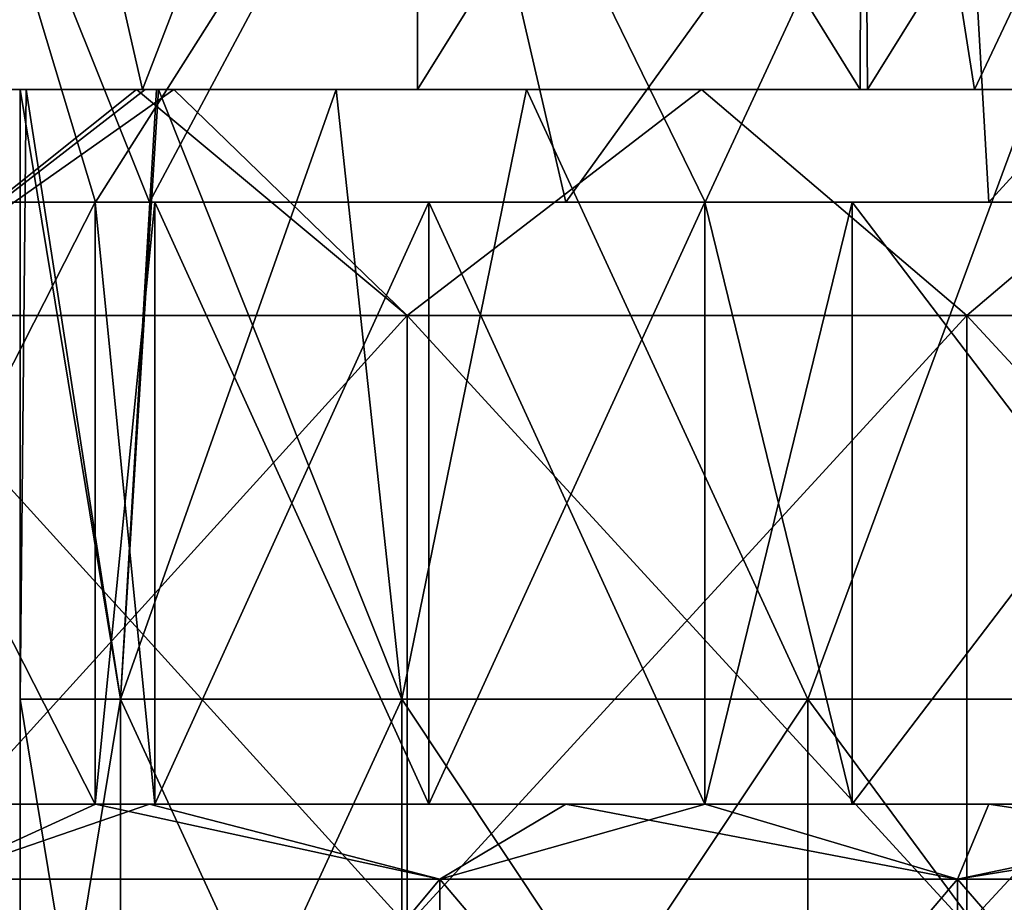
# Model space of a CAD drawing. Header units: inches. Extents: x -3.56 to 3.56, y -0.38 to 0.62.
# Tile 100 of 256: x -1.49 to -1.36, y 0.39 to 0.51. Entities that reach past the tile are written whole.
import ezdxf

# ---------------------------------------------------------------- set-up
doc = ezdxf.new("R2010")
doc.units = ezdxf.units.IN
doc.header["$LTSCALE"] = 65.185185
doc.header["$MEASUREMENT"] = 0
for name, color, linetype in [('1', 7, 'CONTINUOUS'), ('12', 7, 'CONTINUOUS'), ('13', 7, 'CONTINUOUS'), ('14', 7, 'CONTINUOUS'), ('15', 7, 'CONTINUOUS'), ('2', 7, 'CONTINUOUS'), ('26', 7, 'CONTINUOUS'), ('27', 7, 'CONTINUOUS'), ('3', 7, 'CONTINUOUS'), ('4', 7, 'CONTINUOUS'), ('6', 7, 'CONTINUOUS'), ('7', 7, 'CONTINUOUS')]:
    doc.layers.add(name, color=color, linetype=linetype)

msp = doc.modelspace()

# ---------------------------------------------------------------- linework, layer by layer
at = {"layer": '1', "color": 13, "linetype": 'Continuous', "true_color": 0xd67263}
for points in [[(-1.48894, 0.5, 2.92348), (-1.54654, 0.5, 2.84257), (-1.56481, 0.5, 2.92265), (-1.48894, 0.5, 2.92348)], [(-1.48894, 0.5, 2.92348), (-1.56481, 0.5, 2.92265), (-1.52372, 0.5, 3.00273), (-1.48894, 0.5, 2.92348)], [(-1.48408, 0.5, 2.76249), (-1.4962, 0.5, 2.68241), (-1.56056, 0.5, 2.76249), (-1.48408, 0.5, 2.76249)], [(-1.48408, 0.5, 2.76249), (-1.56056, 0.5, 2.76249), (-1.54654, 0.5, 2.84257), (-1.48408, 0.5, 2.76249)], [(-1.48277, 0.5, -2.76303), (-1.52099, 0.5, -2.84311), (-1.55932, 0.5, -2.76303), (-1.48277, 0.5, -2.76303)], [(-1.48277, 0.5, -2.76303), (-1.55932, 0.5, -2.76303), (-1.49506, 0.5, -2.68295), (-1.48277, 0.5, -2.76303)], [(-1.47902, 0.5, 3.16289), (-1.54756, 0.5, 3.08281), (-1.55897, 0.5, 3.16289), (-1.47902, 0.5, 3.16289)], [(-1.47902, 0.5, 3.16289), (-1.55897, 0.5, 3.16289), (-1.53815, 0.5, 3.21331), (-1.47902, 0.5, 3.16289)], [(-1.55798, 0.5, -3.16343), (-1.4984, 0.5, -3.08335), (-1.47808, 0.5, -3.16343), (-1.55798, 0.5, -3.16343)], [(-1.55798, 0.5, -3.16343), (-1.47808, 0.5, -3.16343), (-1.53815, 0.5, -3.21331), (-1.55798, 0.5, -3.16343)], [(-1.54756, 0.5, 3.08281), (-1.46848, 0.5, 3.08281), (-1.52372, 0.5, 3.00273), (-1.54756, 0.5, 3.08281)], [(-1.46848, 0.5, 3.08281), (-1.54756, 0.5, 3.08281), (-1.47902, 0.5, 3.16289), (-1.46848, 0.5, 3.08281)], [(-1.47157, 0.5, 2.84248), (-1.48408, 0.5, 2.76249), (-1.54654, 0.5, 2.84257), (-1.47157, 0.5, 2.84248)], [(-1.47157, 0.5, 2.84248), (-1.54654, 0.5, 2.84257), (-1.48972, 0.5, 2.90949), (-1.47157, 0.5, 2.84248)], [(-1.48972, 0.5, 2.90949), (-1.54654, 0.5, 2.84257), (-1.48894, 0.5, 2.92348), (-1.48972, 0.5, 2.90949)], [(-1.53815, 0.5, -3.21331), (-1.47808, 0.5, -3.16343), (-1.4733, 0.5, -3.24355), (-1.53815, 0.5, -3.21331)], [(-1.47447, 0.5, 3.24302), (-1.47902, 0.5, 3.16289), (-1.53815, 0.5, 3.21331), (-1.47447, 0.5, 3.24302)], [(-1.49512, 0.5, -2.92319), (-1.45685, 0.5, -3.00327), (-1.53334, 0.5, -3.00327), (-1.49512, 0.5, -2.92319)], [(-1.53334, 0.5, -3.00327), (-1.45685, 0.5, -3.00327), (-1.4984, 0.5, -3.08335), (-1.53334, 0.5, -3.00327)], [(-1.45509, 0.5, 2.52225), (-1.51689, 0.5, 2.44226), (-1.53083, 0.5, 2.52225), (-1.45509, 0.5, 2.52225)], [(-1.45509, 0.5, 2.52225), (-1.53083, 0.5, 2.52225), (-1.52458, 0.5, 2.60233), (-1.45509, 0.5, 2.52225)], [(-1.45415, 0.5, -2.52279), (-1.5236, 0.5, -2.60287), (-1.52992, 0.5, -2.52279), (-1.45415, 0.5, -2.52279)], [(-1.45415, 0.5, -2.52279), (-1.52992, 0.5, -2.52279), (-1.47367, 0.5, -2.46857), (-1.45415, 0.5, -2.52279)], [(-1.47367, 0.5, -2.46857), (-1.52992, 0.5, -2.52279), (-1.5094, 0.5, -2.44689), (-1.47367, 0.5, -2.46857)], [(-1.44889, 0.5, 2.60233), (-1.45509, 0.5, 2.52225), (-1.52458, 0.5, 2.60233), (-1.44889, 0.5, 2.60233)], [(-1.44889, 0.5, 2.60233), (-1.52458, 0.5, 2.60233), (-1.4962, 0.5, 2.68241), (-1.44889, 0.5, 2.60233)], [(-1.48894, 0.5, 2.92348), (-1.52372, 0.5, 3.00273), (-1.47185, 0.5, 2.97602), (-1.48894, 0.5, 2.92348)], [(-1.52372, 0.5, 3.00273), (-1.46848, 0.5, 3.08281), (-1.44825, 0.5, 3.00594), (-1.52372, 0.5, 3.00273)], [(-1.52372, 0.5, 3.00273), (-1.44825, 0.5, 3.00594), (-1.47185, 0.5, 2.97602), (-1.52372, 0.5, 3.00273)], [(-1.44788, 0.5, -2.60287), (-1.49506, 0.5, -2.68295), (-1.5236, 0.5, -2.60287), (-1.44788, 0.5, -2.60287)], [(-1.44788, 0.5, -2.60287), (-1.5236, 0.5, -2.60287), (-1.45415, 0.5, -2.52279), (-1.44788, 0.5, -2.60287)], [(-1.52099, 0.5, -2.84311), (-1.44281, 0.5, -2.84311), (-1.49512, 0.5, -2.92319), (-1.52099, 0.5, -2.84311)], [(-1.44281, 0.5, -2.84311), (-1.52099, 0.5, -2.84311), (-1.48277, 0.5, -2.76303), (-1.44281, 0.5, -2.84311)], [(-1.5094, 0.5, 2.44689), (-1.51689, 0.5, 2.44226), (-1.45509, 0.5, 2.52225), (-1.5094, 0.5, 2.44689)], [(-1.47367, 0.5, 2.46857), (-1.5094, 0.5, 2.44689), (-1.45509, 0.5, 2.52225), (-1.47367, 0.5, 2.46857)], [(-1.4984, 0.5, -3.08335), (-1.45685, 0.5, -3.00327), (-1.42704, 0.5, -3.08335), (-1.4984, 0.5, -3.08335)], [(-1.4984, 0.5, -3.08335), (-1.42704, 0.5, -3.08335), (-1.47808, 0.5, -3.16343), (-1.4984, 0.5, -3.08335)], [(-1.41911, 0.5, 2.68241), (-1.44889, 0.5, 2.60233), (-1.4962, 0.5, 2.68241), (-1.41911, 0.5, 2.68241)], [(-1.41911, 0.5, 2.68241), (-1.4962, 0.5, 2.68241), (-1.48408, 0.5, 2.76249), (-1.41911, 0.5, 2.68241)], [(-1.49512, 0.5, -2.92319), (-1.44281, 0.5, -2.84311), (-1.41788, 0.5, -2.92319), (-1.49512, 0.5, -2.92319)], [(-1.49512, 0.5, -2.92319), (-1.41788, 0.5, -2.92319), (-1.45685, 0.5, -3.00327), (-1.49512, 0.5, -2.92319)], [(-1.41793, 0.5, -2.68295), (-1.48277, 0.5, -2.76303), (-1.49506, 0.5, -2.68295), (-1.41793, 0.5, -2.68295)], [(-1.41793, 0.5, -2.68295), (-1.49506, 0.5, -2.68295), (-1.44788, 0.5, -2.60287), (-1.41793, 0.5, -2.68295)], [(-1.40759, 0.5, 2.76249), (-1.41911, 0.5, 2.68241), (-1.48408, 0.5, 2.76249), (-1.40759, 0.5, 2.76249)], [(-1.40759, 0.5, 2.76249), (-1.48408, 0.5, 2.76249), (-1.42325, 0.5, 2.79435), (-1.40759, 0.5, 2.76249)], [(-1.42325, 0.5, 2.79435), (-1.48408, 0.5, 2.76249), (-1.47157, 0.5, 2.84248), (-1.42325, 0.5, 2.79435)], [(-1.40622, 0.5, -2.76303), (-1.44281, 0.5, -2.84311), (-1.48277, 0.5, -2.76303), (-1.40622, 0.5, -2.76303)], [(-1.40622, 0.5, -2.76303), (-1.48277, 0.5, -2.76303), (-1.41793, 0.5, -2.68295), (-1.40622, 0.5, -2.76303)], [(-1.39908, 0.5, 3.16289), (-1.46848, 0.5, 3.08281), (-1.47902, 0.5, 3.16289), (-1.39908, 0.5, 3.16289)], [(-1.39908, 0.5, 3.16289), (-1.47902, 0.5, 3.16289), (-1.47447, 0.5, 3.24302), (-1.39908, 0.5, 3.16289)], [(-1.47808, 0.5, -3.16343), (-1.42704, 0.5, -3.08335), (-1.39819, 0.5, -3.16343), (-1.47808, 0.5, -3.16343)], [(-1.47808, 0.5, -3.16343), (-1.39819, 0.5, -3.16343), (-1.4733, 0.5, -3.24355), (-1.47808, 0.5, -3.16343)], [(-1.39475, 0.5, 3.24297), (-1.39908, 0.5, 3.16289), (-1.47447, 0.5, 3.24302), (-1.39475, 0.5, 3.24297)], [(-1.39475, 0.5, 3.24297), (-1.47447, 0.5, 3.24302), (-1.40029, 0.5, 3.27574), (-1.39475, 0.5, 3.24297)], [(-1.47447, 0.5, 3.24302), (-1.46954, 0.5, 3.24525), (-1.40029, 0.5, 3.27574), (-1.47447, 0.5, 3.24302)], [(-1.43758, 0.5, -2.48975), (-1.45415, 0.5, -2.52279), (-1.47367, 0.5, -2.46857), (-1.43758, 0.5, -2.48975)], [(-1.43758, 0.5, 2.48975), (-1.47367, 0.5, 2.46857), (-1.45509, 0.5, 2.52225), (-1.43758, 0.5, 2.48975)], [(-1.4733, 0.5, -3.24355), (-1.39819, 0.5, -3.16343), (-1.39365, 0.5, -3.24351), (-1.4733, 0.5, -3.24355)], [(-1.4733, 0.5, -3.24355), (-1.39365, 0.5, -3.24351), (-1.46954, 0.5, -3.24525), (-1.4733, 0.5, -3.24355)], [(-1.46954, 0.5, -3.24525), (-1.39365, 0.5, -3.24351), (-1.40029, 0.5, -3.27574), (-1.46954, 0.5, -3.24525)], [(-1.46848, 0.5, 3.08281), (-1.38941, 0.5, 3.08281), (-1.44825, 0.5, 3.00594), (-1.46848, 0.5, 3.08281)], [(-1.38941, 0.5, 3.08281), (-1.46848, 0.5, 3.08281), (-1.39908, 0.5, 3.16289), (-1.38941, 0.5, 3.08281)], [(-1.41788, 0.5, -2.92319), (-1.38036, 0.5, -3.00327), (-1.45685, 0.5, -3.00327), (-1.41788, 0.5, -2.92319)], [(-1.45685, 0.5, -3.00327), (-1.38036, 0.5, -3.00327), (-1.42704, 0.5, -3.08335), (-1.45685, 0.5, -3.00327)], [(-1.37944, 0.5, 2.52242), (-1.43758, 0.5, 2.48975), (-1.45509, 0.5, 2.52225), (-1.37944, 0.5, 2.52242)], [(-1.37944, 0.5, 2.52242), (-1.45509, 0.5, 2.52225), (-1.44889, 0.5, 2.60233), (-1.37944, 0.5, 2.52242)], [(-1.37847, 0.5, -2.52295), (-1.44788, 0.5, -2.60287), (-1.45415, 0.5, -2.52279), (-1.37847, 0.5, -2.52295)], [(-1.37847, 0.5, -2.52295), (-1.45415, 0.5, -2.52279), (-1.43758, 0.5, -2.48975), (-1.37847, 0.5, -2.52295)], [(-1.37321, 0.5, 2.60233), (-1.37944, 0.5, 2.52242), (-1.44889, 0.5, 2.60233), (-1.37321, 0.5, 2.60233)], [(-1.37321, 0.5, 2.60233), (-1.44889, 0.5, 2.60233), (-1.41911, 0.5, 2.68241), (-1.37321, 0.5, 2.60233)], [(-1.44825, 0.5, 3.00594), (-1.38941, 0.5, 3.08281), (-1.42325, 0.5, 3.02462), (-1.44825, 0.5, 3.00594)], [(-1.37217, 0.5, -2.60287), (-1.41793, 0.5, -2.68295), (-1.44788, 0.5, -2.60287), (-1.37217, 0.5, -2.60287)], [(-1.37217, 0.5, -2.60287), (-1.44788, 0.5, -2.60287), (-1.37847, 0.5, -2.52295), (-1.37217, 0.5, -2.60287)], [(-1.44281, 0.5, -2.84311), (-1.36464, 0.5, -2.84311), (-1.41788, 0.5, -2.92319), (-1.44281, 0.5, -2.84311)], [(-1.36464, 0.5, -2.84311), (-1.44281, 0.5, -2.84311), (-1.40622, 0.5, -2.76303), (-1.36464, 0.5, -2.84311)], [(-1.42704, 0.5, -3.08335), (-1.38036, 0.5, -3.00327), (-1.35568, 0.5, -3.08335), (-1.42704, 0.5, -3.08335)], [(-1.42704, 0.5, -3.08335), (-1.35568, 0.5, -3.08335), (-1.39819, 0.5, -3.16343), (-1.42704, 0.5, -3.08335)], [(-1.35672, 0.5, 2.77649), (-1.40759, 0.5, 2.76249), (-1.42325, 0.5, 2.79435), (-1.35672, 0.5, 2.77649)], [(-1.42325, 0.5, 3.02462), (-1.38941, 0.5, 3.08281), (-1.35672, 0.5, 3.04249), (-1.42325, 0.5, 3.02462)], [(-1.34203, 0.5, 2.68241), (-1.37321, 0.5, 2.60233), (-1.41911, 0.5, 2.68241), (-1.34203, 0.5, 2.68241)], [(-1.34203, 0.5, 2.68241), (-1.41911, 0.5, 2.68241), (-1.40759, 0.5, 2.76249), (-1.34203, 0.5, 2.68241)], [(-1.3408, 0.5, -2.68295), (-1.40622, 0.5, -2.76303), (-1.41793, 0.5, -2.68295), (-1.3408, 0.5, -2.68295)], [(-1.3408, 0.5, -2.68295), (-1.41793, 0.5, -2.68295), (-1.37217, 0.5, -2.60287), (-1.3408, 0.5, -2.68295)], [(-1.41788, 0.5, -2.92319), (-1.36464, 0.5, -2.84311), (-1.34065, 0.5, -2.92319), (-1.41788, 0.5, -2.92319)], [(-1.41788, 0.5, -2.92319), (-1.34065, 0.5, -2.92319), (-1.38036, 0.5, -3.00327), (-1.41788, 0.5, -2.92319)], [(-1.33111, 0.5, 2.76249), (-1.34203, 0.5, 2.68241), (-1.40759, 0.5, 2.76249), (-1.33111, 0.5, 2.76249)], [(-1.33111, 0.5, 2.76249), (-1.40759, 0.5, 2.76249), (-1.35672, 0.5, 2.77649), (-1.33111, 0.5, 2.76249)], [(-1.32967, 0.5, -2.76303), (-1.36464, 0.5, -2.84311), (-1.40622, 0.5, -2.76303), (-1.32967, 0.5, -2.76303)], [(-1.32967, 0.5, -2.76303), (-1.40622, 0.5, -2.76303), (-1.3408, 0.5, -2.68295), (-1.32967, 0.5, -2.76303)], [(-1.40029, 0.5, -3.27574), (-1.39365, 0.5, -3.24351), (-1.33049, 0.5, -3.30472), (-1.40029, 0.5, -3.27574)], [(-1.33049, 0.5, 3.30472), (-1.39475, 0.5, 3.24297), (-1.40029, 0.5, 3.27574), (-1.33049, 0.5, 3.30472)], [(-1.31913, 0.5, 3.16289), (-1.38941, 0.5, 3.08281), (-1.39908, 0.5, 3.16289), (-1.31913, 0.5, 3.16289)], [(-1.31913, 0.5, 3.16289), (-1.39908, 0.5, 3.16289), (-1.39475, 0.5, 3.24297), (-1.31913, 0.5, 3.16289)], [(-1.39819, 0.5, -3.16343), (-1.35568, 0.5, -3.08335), (-1.31829, 0.5, -3.16343), (-1.39819, 0.5, -3.16343)], [(-1.39819, 0.5, -3.16343), (-1.31829, 0.5, -3.16343), (-1.39365, 0.5, -3.24351), (-1.39819, 0.5, -3.16343)], [(-1.31505, 0.5, 3.24297), (-1.31913, 0.5, 3.16289), (-1.39475, 0.5, 3.24297), (-1.31505, 0.5, 3.24297)], [(-1.31505, 0.5, 3.24297), (-1.39475, 0.5, 3.24297), (-1.33049, 0.5, 3.30472), (-1.31505, 0.5, 3.24297)], [(-1.39365, 0.5, -3.24351), (-1.31829, 0.5, -3.16343), (-1.31402, 0.5, -3.24351), (-1.39365, 0.5, -3.24351)], [(-1.39365, 0.5, -3.24351), (-1.31402, 0.5, -3.24351), (-1.33049, 0.5, -3.30472), (-1.39365, 0.5, -3.24351)], [(-1.38941, 0.5, 3.08281), (-1.31034, 0.5, 3.08281), (-1.35672, 0.5, 3.04249), (-1.38941, 0.5, 3.08281)], [(-1.31034, 0.5, 3.08281), (-1.38941, 0.5, 3.08281), (-1.31913, 0.5, 3.16289), (-1.31034, 0.5, 3.08281)], [(-1.34065, 0.5, -2.92319), (-1.30387, 0.5, -3.00327), (-1.38036, 0.5, -3.00327), (-1.34065, 0.5, -2.92319)], [(-1.38036, 0.5, -3.00327), (-1.30387, 0.5, -3.00327), (-1.35568, 0.5, -3.08335), (-1.38036, 0.5, -3.00327)], [(-1.36444, 0.5, 2.53057), (-1.37944, 0.5, 2.52242), (-1.37321, 0.5, 2.60233), (-1.36444, 0.5, 2.53057)], [(-1.36444, 0.5, -2.53057), (-1.37217, 0.5, -2.60287), (-1.37847, 0.5, -2.52295), (-1.36444, 0.5, -2.53057)], [(-1.29753, 0.5, 2.60233), (-1.36444, 0.5, 2.53057), (-1.37321, 0.5, 2.60233), (-1.29753, 0.5, 2.60233)], [(-1.29753, 0.5, 2.60233), (-1.37321, 0.5, 2.60233), (-1.34203, 0.5, 2.68241), (-1.29753, 0.5, 2.60233)], [(-1.29645, 0.5, -2.60287), (-1.3408, 0.5, -2.68295), (-1.37217, 0.5, -2.60287), (-1.29645, 0.5, -2.60287)], [(-1.29645, 0.5, -2.60287), (-1.37217, 0.5, -2.60287), (-1.32744, 0.5, -2.55018), (-1.29645, 0.5, -2.60287)], [(-1.32744, 0.5, -2.55018), (-1.37217, 0.5, -2.60287), (-1.36444, 0.5, -2.53057), (-1.32744, 0.5, -2.55018)], [(-1.36464, 0.5, -2.84311), (-1.28646, 0.5, -2.84311), (-1.34065, 0.5, -2.92319), (-1.36464, 0.5, -2.84311)], [(-1.28646, 0.5, -2.84311), (-1.36464, 0.5, -2.84311), (-1.32967, 0.5, -2.76303), (-1.28646, 0.5, -2.84311)], [(-1.32744, 0.5, 2.55018), (-1.36444, 0.5, 2.53057), (-1.29753, 0.5, 2.60233), (-1.32744, 0.5, 2.55018)]]:
    msp.add_3dface(points, dxfattribs=at)
at = {"layer": '12', "color": 13, "linetype": 'Continuous', "true_color": 0xd67263}
for points in [[(-1.47984, 0.40625, -2.24337), (-1.4798, 0.40625, -2.28701), (-1.5599, 0.40625, -2.27808), (-1.47984, 0.40625, -2.24337)], [(-1.55988, 0.40625, -2.23314), (-1.47984, 0.40625, -2.24337), (-1.5599, 0.40625, -2.27808), (-1.55988, 0.40625, -2.23314)], [(-1.47984, 0.40625, 2.24337), (-1.55988, 0.40625, 2.23314), (-1.5599, 0.40625, 2.27808), (-1.47984, 0.40625, 2.24337)], [(-1.47984, 0.40625, 2.24337), (-1.5599, 0.40625, 2.27808), (-1.4798, 0.40625, 2.28701), (-1.47984, 0.40625, 2.24337)], [(-1.4798, 0.40625, -2.28701), (-1.52011, 0.40625, -2.30483), (-1.5599, 0.40625, -2.27808), (-1.4798, 0.40625, -2.28701)], [(-1.5599, 0.40625, 2.27808), (-1.52011, 0.40625, 2.30483), (-1.4798, 0.40625, 2.28701), (-1.5599, 0.40625, 2.27808)], [(-1.52656, 0.40625, -2.21183), (-1.47984, 0.40625, -2.24337), (-1.55988, 0.40625, -2.23314), (-1.52656, 0.40625, -2.21183)], [(-1.47984, 0.40625, 2.24337), (-1.52656, 0.40625, 2.21183), (-1.55988, 0.40625, 2.23314), (-1.47984, 0.40625, 2.24337)], [(-1.4798, 0.40625, -2.28701), (-1.47988, 0.40625, -2.33087), (-1.52011, 0.40625, -2.30483), (-1.4798, 0.40625, -2.28701)], [(-1.4798, 0.40625, 2.28701), (-1.52011, 0.40625, 2.30483), (-1.47988, 0.40625, 2.33087), (-1.4798, 0.40625, 2.28701)], [(-1.39982, 0.40625, -2.29415), (-1.39972, 0.40625, -2.33675), (-1.47988, 0.40625, -2.33087), (-1.39982, 0.40625, -2.29415)], [(-1.4798, 0.40625, -2.28701), (-1.39982, 0.40625, -2.29415), (-1.47988, 0.40625, -2.33087), (-1.4798, 0.40625, -2.28701)], [(-1.39982, 0.40625, 2.29415), (-1.4798, 0.40625, 2.28701), (-1.47988, 0.40625, 2.33087), (-1.39982, 0.40625, 2.29415)], [(-1.39982, 0.40625, 2.29415), (-1.47988, 0.40625, 2.33087), (-1.47205, 0.40625, 2.33583), (-1.39982, 0.40625, 2.29415)], [(-1.47988, 0.40625, -2.33087), (-1.39972, 0.40625, -2.33675), (-1.47205, 0.40625, -2.33583), (-1.47988, 0.40625, -2.33087)], [(-1.47984, 0.40625, -2.24337), (-1.47273, 0.40625, -2.24805), (-1.4798, 0.40625, -2.28701), (-1.47984, 0.40625, -2.24337)], [(-1.47273, 0.40625, 2.24805), (-1.47984, 0.40625, 2.24337), (-1.4798, 0.40625, 2.28701), (-1.47273, 0.40625, 2.24805)], [(-1.47273, 0.40625, -2.24805), (-1.41811, 0.40625, -2.28289), (-1.4798, 0.40625, -2.28701), (-1.47273, 0.40625, -2.24805)], [(-1.41811, 0.40625, -2.28289), (-1.39982, 0.40625, -2.29415), (-1.4798, 0.40625, -2.28701), (-1.41811, 0.40625, -2.28289)], [(-1.39982, 0.40625, 2.29415), (-1.41811, 0.40625, 2.28289), (-1.4798, 0.40625, 2.28701), (-1.39982, 0.40625, 2.29415)], [(-1.41811, 0.40625, 2.28289), (-1.47273, 0.40625, 2.24805), (-1.4798, 0.40625, 2.28701), (-1.41811, 0.40625, 2.28289)], [(-1.39982, 0.40625, 2.29415), (-1.47205, 0.40625, 2.33583), (-1.39972, 0.40625, 2.33675), (-1.39982, 0.40625, 2.29415)], [(-1.39972, 0.40625, -2.33675), (-1.4361, 0.40625, -2.35811), (-1.47205, 0.40625, -2.33583), (-1.39972, 0.40625, -2.33675)], [(-1.39972, 0.40625, 2.33675), (-1.47205, 0.40625, 2.33583), (-1.4361, 0.40625, 2.35811), (-1.39972, 0.40625, 2.33675)], [(-1.39972, 0.40625, -2.33675), (-1.39986, 0.40625, -2.37981), (-1.4361, 0.40625, -2.35811), (-1.39972, 0.40625, -2.33675)], [(-1.39986, 0.40625, 2.37981), (-1.39972, 0.40625, 2.33675), (-1.4361, 0.40625, 2.35811), (-1.39986, 0.40625, 2.37981)], [(-1.31971, 0.40625, -2.34113), (-1.31964, 0.40625, -2.38245), (-1.39986, 0.40625, -2.37981), (-1.31971, 0.40625, -2.34113)], [(-1.39972, 0.40625, -2.33675), (-1.31971, 0.40625, -2.34113), (-1.39986, 0.40625, -2.37981), (-1.39972, 0.40625, -2.33675)], [(-1.31971, 0.40625, 2.34113), (-1.39972, 0.40625, 2.33675), (-1.39986, 0.40625, 2.37981), (-1.31971, 0.40625, 2.34113)], [(-1.31971, 0.40625, 2.34113), (-1.39986, 0.40625, 2.37981), (-1.31964, 0.40625, 2.38245), (-1.31971, 0.40625, 2.34113)], [(-1.31964, 0.40625, -2.38245), (-1.3805, 0.40625, -2.3911), (-1.39986, 0.40625, -2.37981), (-1.31964, 0.40625, -2.38245)], [(-1.39986, 0.40625, 2.37981), (-1.3805, 0.40625, 2.3911), (-1.31964, 0.40625, 2.38245), (-1.39986, 0.40625, 2.37981)], [(-1.39982, 0.40625, -2.29415), (-1.36255, 0.40625, -2.31647), (-1.39972, 0.40625, -2.33675), (-1.39982, 0.40625, -2.29415)], [(-1.36255, 0.40625, 2.31647), (-1.39982, 0.40625, 2.29415), (-1.39972, 0.40625, 2.33675), (-1.36255, 0.40625, 2.31647)], [(-1.36255, 0.40625, -2.31647), (-1.31971, 0.40625, -2.34113), (-1.39972, 0.40625, -2.33675), (-1.36255, 0.40625, -2.31647)], [(-1.31971, 0.40625, 2.34113), (-1.36255, 0.40625, 2.31647), (-1.39972, 0.40625, 2.33675), (-1.31971, 0.40625, 2.34113)], [(-1.31964, 0.40625, -2.38245), (-1.32028, 0.40625, -2.42486), (-1.3805, 0.40625, -2.3911), (-1.31964, 0.40625, -2.38245)], [(-1.31964, 0.40625, 2.38245), (-1.3805, 0.40625, 2.3911), (-1.32028, 0.40625, 2.42486), (-1.31964, 0.40625, 2.38245)]]:
    msp.add_3dface(points, dxfattribs=at)
at = {"layer": '13', "color": 13, "linetype": 'Continuous', "true_color": 0xd67263}
for points in [[(-1.4798, 0.48525, -2.28701), (-1.47984, 0.48525, -2.24337), (-1.5599, 0.48525, -2.27808), (-1.4798, 0.48525, -2.28701)], [(-1.5599, 0.48525, -2.27808), (-1.47984, 0.48525, -2.24337), (-1.55988, 0.48525, -2.23314), (-1.5599, 0.48525, -2.27808)], [(-1.47984, 0.48525, 2.24337), (-1.5599, 0.48525, 2.27808), (-1.55988, 0.48525, 2.23314), (-1.47984, 0.48525, 2.24337)], [(-1.5599, 0.48525, 2.27808), (-1.47984, 0.48525, 2.24337), (-1.4798, 0.48525, 2.28701), (-1.5599, 0.48525, 2.27808)], [(-1.52011, 0.48525, -2.30483), (-1.4798, 0.48525, -2.28701), (-1.5599, 0.48525, -2.27808), (-1.52011, 0.48525, -2.30483)], [(-1.52011, 0.48525, 2.30483), (-1.5599, 0.48525, 2.27808), (-1.4798, 0.48525, 2.28701), (-1.52011, 0.48525, 2.30483)], [(-1.47984, 0.48525, -2.24337), (-1.52656, 0.48525, -2.21183), (-1.55988, 0.48525, -2.23314), (-1.47984, 0.48525, -2.24337)], [(-1.52656, 0.48525, 2.21183), (-1.47984, 0.48525, 2.24337), (-1.55988, 0.48525, 2.23314), (-1.52656, 0.48525, 2.21183)], [(-1.47988, 0.48525, -2.33087), (-1.4798, 0.48525, -2.28701), (-1.52011, 0.48525, -2.30483), (-1.47988, 0.48525, -2.33087)], [(-1.47988, 0.48525, 2.33087), (-1.52011, 0.48525, 2.30483), (-1.4798, 0.48525, 2.28701), (-1.47988, 0.48525, 2.33087)], [(-1.47205, 0.48525, -2.33583), (-1.39982, 0.48525, -2.29415), (-1.47988, 0.48525, -2.33087), (-1.47205, 0.48525, -2.33583)], [(-1.47988, 0.48525, -2.33087), (-1.39982, 0.48525, -2.29415), (-1.4798, 0.48525, -2.28701), (-1.47988, 0.48525, -2.33087)], [(-1.39982, 0.48525, 2.29415), (-1.47988, 0.48525, 2.33087), (-1.4798, 0.48525, 2.28701), (-1.39982, 0.48525, 2.29415)], [(-1.47988, 0.48525, 2.33087), (-1.39982, 0.48525, 2.29415), (-1.39972, 0.48525, 2.33675), (-1.47988, 0.48525, 2.33087)], [(-1.47205, 0.48525, 2.33583), (-1.47988, 0.48525, 2.33087), (-1.39972, 0.48525, 2.33675), (-1.47205, 0.48525, 2.33583)], [(-1.47273, 0.48525, -2.24805), (-1.47984, 0.48525, -2.24337), (-1.4798, 0.48525, -2.28701), (-1.47273, 0.48525, -2.24805)], [(-1.47984, 0.48525, 2.24337), (-1.47273, 0.48525, 2.24805), (-1.4798, 0.48525, 2.28701), (-1.47984, 0.48525, 2.24337)], [(-1.39982, 0.48525, -2.29415), (-1.41811, 0.48525, -2.28289), (-1.4798, 0.48525, -2.28701), (-1.39982, 0.48525, -2.29415)], [(-1.41811, 0.48525, -2.28289), (-1.47273, 0.48525, -2.24805), (-1.4798, 0.48525, -2.28701), (-1.41811, 0.48525, -2.28289)], [(-1.47273, 0.48525, 2.24805), (-1.41811, 0.48525, 2.28289), (-1.4798, 0.48525, 2.28701), (-1.47273, 0.48525, 2.24805)], [(-1.41811, 0.48525, 2.28289), (-1.39982, 0.48525, 2.29415), (-1.4798, 0.48525, 2.28701), (-1.41811, 0.48525, 2.28289)], [(-1.39972, 0.48525, -2.33675), (-1.39982, 0.48525, -2.29415), (-1.47205, 0.48525, -2.33583), (-1.39972, 0.48525, -2.33675)], [(-1.4361, 0.48525, -2.35811), (-1.39972, 0.48525, -2.33675), (-1.47205, 0.48525, -2.33583), (-1.4361, 0.48525, -2.35811)], [(-1.4361, 0.48525, 2.35811), (-1.47205, 0.48525, 2.33583), (-1.39972, 0.48525, 2.33675), (-1.4361, 0.48525, 2.35811)], [(-1.39986, 0.48525, -2.37981), (-1.39972, 0.48525, -2.33675), (-1.4361, 0.48525, -2.35811), (-1.39986, 0.48525, -2.37981)], [(-1.39986, 0.48525, 2.37981), (-1.4361, 0.48525, 2.35811), (-1.39972, 0.48525, 2.33675), (-1.39986, 0.48525, 2.37981)], [(-1.31964, 0.48525, -2.38245), (-1.31971, 0.48525, -2.34113), (-1.39986, 0.48525, -2.37981), (-1.31964, 0.48525, -2.38245)], [(-1.39986, 0.48525, -2.37981), (-1.31971, 0.48525, -2.34113), (-1.39972, 0.48525, -2.33675), (-1.39986, 0.48525, -2.37981)], [(-1.31971, 0.48525, 2.34113), (-1.39986, 0.48525, 2.37981), (-1.39972, 0.48525, 2.33675), (-1.31971, 0.48525, 2.34113)], [(-1.39986, 0.48525, 2.37981), (-1.31971, 0.48525, 2.34113), (-1.31964, 0.48525, 2.38245), (-1.39986, 0.48525, 2.37981)], [(-1.3805, 0.48525, -2.3911), (-1.31964, 0.48525, -2.38245), (-1.39986, 0.48525, -2.37981), (-1.3805, 0.48525, -2.3911)], [(-1.3805, 0.48525, 2.3911), (-1.39986, 0.48525, 2.37981), (-1.31964, 0.48525, 2.38245), (-1.3805, 0.48525, 2.3911)], [(-1.36255, 0.48525, -2.31647), (-1.39982, 0.48525, -2.29415), (-1.39972, 0.48525, -2.33675), (-1.36255, 0.48525, -2.31647)], [(-1.39982, 0.48525, 2.29415), (-1.36255, 0.48525, 2.31647), (-1.39972, 0.48525, 2.33675), (-1.39982, 0.48525, 2.29415)], [(-1.31971, 0.48525, -2.34113), (-1.36255, 0.48525, -2.31647), (-1.39972, 0.48525, -2.33675), (-1.31971, 0.48525, -2.34113)], [(-1.36255, 0.48525, 2.31647), (-1.31971, 0.48525, 2.34113), (-1.39972, 0.48525, 2.33675), (-1.36255, 0.48525, 2.31647)], [(-1.32028, 0.48525, -2.42486), (-1.31964, 0.48525, -2.38245), (-1.3805, 0.48525, -2.3911), (-1.32028, 0.48525, -2.42486)], [(-1.32028, 0.48525, 2.42486), (-1.3805, 0.48525, 2.3911), (-1.31964, 0.48525, 2.38245), (-1.32028, 0.48525, 2.42486)]]:
    msp.add_3dface(points, dxfattribs=at)
at = {"layer": '14', "color": 13, "linetype": 'Continuous', "true_color": 0xd67263}
for points in [[(-1.52011, 0.40625, -2.30483), (-1.47988, 0.40625, -2.33087), (-1.52011, 0.48525, -2.30483), (-1.52011, 0.40625, -2.30483)], [(-1.47988, 0.40625, -2.33087), (-1.47988, 0.48525, -2.33087), (-1.52011, 0.48525, -2.30483), (-1.47988, 0.40625, -2.33087)], [(-1.47988, 0.40625, -2.33087), (-1.47205, 0.40625, -2.33583), (-1.47988, 0.48525, -2.33087), (-1.47988, 0.40625, -2.33087)], [(-1.47205, 0.40625, -2.33583), (-1.47205, 0.48525, -2.33583), (-1.47988, 0.48525, -2.33087), (-1.47205, 0.40625, -2.33583)], [(-1.47205, 0.40625, -2.33583), (-1.4361, 0.40625, -2.35811), (-1.47205, 0.48525, -2.33583), (-1.47205, 0.40625, -2.33583)], [(-1.4361, 0.40625, -2.35811), (-1.4361, 0.48525, -2.35811), (-1.47205, 0.48525, -2.33583), (-1.4361, 0.40625, -2.35811)], [(-1.4361, 0.40625, -2.35811), (-1.39986, 0.40625, -2.37981), (-1.4361, 0.48525, -2.35811), (-1.4361, 0.40625, -2.35811)], [(-1.39986, 0.40625, -2.37981), (-1.39986, 0.48525, -2.37981), (-1.4361, 0.48525, -2.35811), (-1.39986, 0.40625, -2.37981)], [(-1.39986, 0.40625, -2.37981), (-1.3805, 0.40625, -2.3911), (-1.39986, 0.48525, -2.37981), (-1.39986, 0.40625, -2.37981)], [(-1.3805, 0.40625, -2.3911), (-1.3805, 0.48525, -2.3911), (-1.39986, 0.48525, -2.37981), (-1.3805, 0.40625, -2.3911)], [(-1.3805, 0.40625, -2.3911), (-1.32028, 0.40625, -2.42486), (-1.3805, 0.48525, -2.3911), (-1.3805, 0.40625, -2.3911)], [(-1.32028, 0.40625, -2.42486), (-1.32028, 0.48525, -2.42486), (-1.3805, 0.48525, -2.3911), (-1.32028, 0.40625, -2.42486)]]:
    msp.add_3dface(points, dxfattribs=at)
at = {"layer": '15', "color": 13, "linetype": 'Continuous', "true_color": 0xd67263}
for points in [[(-1.47988, 0.40625, 2.33087), (-1.52011, 0.40625, 2.30483), (-1.47988, 0.48525, 2.33087), (-1.47988, 0.40625, 2.33087)], [(-1.52011, 0.40625, 2.30483), (-1.52011, 0.48525, 2.30483), (-1.47988, 0.48525, 2.33087), (-1.52011, 0.40625, 2.30483)], [(-1.47205, 0.40625, 2.33583), (-1.47988, 0.40625, 2.33087), (-1.47205, 0.48525, 2.33583), (-1.47205, 0.40625, 2.33583)], [(-1.47988, 0.40625, 2.33087), (-1.47988, 0.48525, 2.33087), (-1.47205, 0.48525, 2.33583), (-1.47988, 0.40625, 2.33087)], [(-1.4361, 0.40625, 2.35811), (-1.47205, 0.40625, 2.33583), (-1.4361, 0.48525, 2.35811), (-1.4361, 0.40625, 2.35811)], [(-1.47205, 0.40625, 2.33583), (-1.47205, 0.48525, 2.33583), (-1.4361, 0.48525, 2.35811), (-1.47205, 0.40625, 2.33583)], [(-1.39986, 0.40625, 2.37981), (-1.4361, 0.40625, 2.35811), (-1.39986, 0.48525, 2.37981), (-1.39986, 0.40625, 2.37981)], [(-1.4361, 0.40625, 2.35811), (-1.4361, 0.48525, 2.35811), (-1.39986, 0.48525, 2.37981), (-1.4361, 0.40625, 2.35811)], [(-1.3805, 0.40625, 2.3911), (-1.39986, 0.40625, 2.37981), (-1.3805, 0.48525, 2.3911), (-1.3805, 0.40625, 2.3911)], [(-1.39986, 0.40625, 2.37981), (-1.39986, 0.48525, 2.37981), (-1.3805, 0.48525, 2.3911), (-1.39986, 0.40625, 2.37981)], [(-1.32028, 0.40625, 2.42486), (-1.3805, 0.40625, 2.3911), (-1.32028, 0.48525, 2.42486), (-1.32028, 0.40625, 2.42486)], [(-1.3805, 0.40625, 2.3911), (-1.3805, 0.48525, 2.3911), (-1.32028, 0.48525, 2.42486), (-1.3805, 0.40625, 2.3911)]]:
    msp.add_3dface(points, dxfattribs=at)
at = {"layer": '2', "color": 13, "linetype": 'Continuous', "true_color": 0xd67263}
for points in [[(-1.53815, 0.5, -3.21331), (-1.4733, 0.5, -3.24355), (-1.51164, 0.47038, -3.22589), (-1.53815, 0.5, -3.21331)], [(-1.47447, 0.5, 3.24302), (-1.53815, 0.5, 3.21331), (-1.51164, 0.47038, 3.22589), (-1.47447, 0.5, 3.24302)], [(-1.4733, 0.5, -3.24355), (-1.46954, 0.5, -3.24525), (-1.51164, 0.47038, -3.22589), (-1.4733, 0.5, -3.24355)], [(-1.46954, 0.5, -3.24525), (-1.43892, 0.47038, -3.25897), (-1.51164, 0.47038, -3.22589), (-1.46954, 0.5, -3.24525)], [(-1.47447, 0.5, 3.24302), (-1.51164, 0.47038, 3.22589), (-1.43892, 0.47038, 3.25897), (-1.47447, 0.5, 3.24302)], [(-1.46954, 0.5, 3.24525), (-1.47447, 0.5, 3.24302), (-1.43892, 0.47038, 3.25897), (-1.46954, 0.5, 3.24525)], [(-1.46954, 0.5, -3.24525), (-1.40029, 0.5, -3.27574), (-1.43892, 0.47038, -3.25897), (-1.46954, 0.5, -3.24525)], [(-1.40029, 0.5, 3.27574), (-1.46954, 0.5, 3.24525), (-1.43892, 0.47038, 3.25897), (-1.40029, 0.5, 3.27574)], [(-1.40029, 0.5, -3.27574), (-1.36547, 0.47038, -3.29042), (-1.43892, 0.47038, -3.25897), (-1.40029, 0.5, -3.27574)], [(-1.40029, 0.5, 3.27574), (-1.43892, 0.47038, 3.25897), (-1.36547, 0.47038, 3.29042), (-1.40029, 0.5, 3.27574)], [(-1.40029, 0.5, -3.27574), (-1.33049, 0.5, -3.30472), (-1.36547, 0.47038, -3.29042), (-1.40029, 0.5, -3.27574)], [(-1.33049, 0.5, 3.30472), (-1.40029, 0.5, 3.27574), (-1.36547, 0.47038, 3.29042), (-1.33049, 0.5, 3.30472)], [(-1.33049, 0.5, -3.30472), (-1.29134, 0.47038, -3.32022), (-1.36547, 0.47038, -3.29042), (-1.33049, 0.5, -3.30472)], [(-1.33049, 0.5, 3.30472), (-1.36547, 0.47038, 3.29042), (-1.29134, 0.47038, 3.32022), (-1.33049, 0.5, 3.30472)], [(-1.43892, 0.3903, -3.25897), (-1.51164, 0.3903, -3.22589), (-1.43892, 0.47038, -3.25897), (-1.43892, 0.3903, -3.25897)], [(-1.43892, 0.47038, -3.25897), (-1.51164, 0.3903, -3.22589), (-1.51164, 0.47038, -3.22589), (-1.43892, 0.47038, -3.25897)], [(-1.51164, 0.3903, 3.22589), (-1.43892, 0.3903, 3.25897), (-1.51164, 0.47038, 3.22589), (-1.51164, 0.3903, 3.22589)], [(-1.51164, 0.47038, 3.22589), (-1.43892, 0.3903, 3.25897), (-1.43892, 0.47038, 3.25897), (-1.51164, 0.47038, 3.22589)], [(-1.36547, 0.3903, -3.29042), (-1.43892, 0.3903, -3.25897), (-1.36547, 0.47038, -3.29042), (-1.36547, 0.3903, -3.29042)], [(-1.36547, 0.47038, -3.29042), (-1.43892, 0.3903, -3.25897), (-1.43892, 0.47038, -3.25897), (-1.36547, 0.47038, -3.29042)], [(-1.43892, 0.3903, 3.25897), (-1.36547, 0.3903, 3.29042), (-1.43892, 0.47038, 3.25897), (-1.43892, 0.3903, 3.25897)], [(-1.43892, 0.47038, 3.25897), (-1.36547, 0.3903, 3.29042), (-1.36547, 0.47038, 3.29042), (-1.43892, 0.47038, 3.25897)], [(-1.29134, 0.3903, -3.32022), (-1.36547, 0.3903, -3.29042), (-1.29134, 0.47038, -3.32022), (-1.29134, 0.3903, -3.32022)], [(-1.29134, 0.47038, -3.32022), (-1.36547, 0.3903, -3.29042), (-1.36547, 0.47038, -3.29042), (-1.29134, 0.47038, -3.32022)], [(-1.36547, 0.3903, 3.29042), (-1.29134, 0.3903, 3.32022), (-1.36547, 0.47038, 3.29042), (-1.36547, 0.3903, 3.29042)], [(-1.36547, 0.47038, 3.29042), (-1.29134, 0.3903, 3.32022), (-1.29134, 0.47038, 3.32022), (-1.36547, 0.47038, 3.29042)]]:
    msp.add_3dface(points, dxfattribs=at)
at = {"layer": '26', "color": 13, "linetype": 'Continuous', "true_color": 0xd67263}
for points in [[(-1.47157, 0.5, 2.84248), (-1.48972, 0.5, 2.90949), (-1.47655, 0.42, 2.85178), (-1.47157, 0.5, 2.84248)], [(-1.48972, 0.5, 2.90949), (-1.48972, 0.42, 2.90949), (-1.47655, 0.42, 2.85178), (-1.48972, 0.5, 2.90949)], [(-1.47157, 0.5, 2.84248), (-1.47655, 0.42, 2.85178), (-1.43964, 0.42, 2.8055), (-1.47157, 0.5, 2.84248)], [(-1.42325, 0.5, 2.79435), (-1.47157, 0.5, 2.84248), (-1.43964, 0.42, 2.8055), (-1.42325, 0.5, 2.79435)], [(-1.42325, 0.5, 2.79435), (-1.43964, 0.42, 2.8055), (-1.38631, 0.42, 2.77982), (-1.42325, 0.5, 2.79435)], [(-1.35672, 0.5, 2.77649), (-1.42325, 0.5, 2.79435), (-1.38631, 0.42, 2.77982), (-1.35672, 0.5, 2.77649)], [(-1.35672, 0.5, 2.77649), (-1.38631, 0.42, 2.77982), (-1.32712, 0.42, 2.77982), (-1.35672, 0.5, 2.77649)], [(-1.48972, 0.33992, 2.90949), (-1.47655, 0.33992, 2.85178), (-1.48972, 0.42, 2.90949), (-1.48972, 0.33992, 2.90949)], [(-1.48972, 0.42, 2.90949), (-1.47655, 0.33992, 2.85178), (-1.47655, 0.42, 2.85178), (-1.48972, 0.42, 2.90949)], [(-1.47655, 0.33992, 2.85178), (-1.43964, 0.33992, 2.8055), (-1.47655, 0.42, 2.85178), (-1.47655, 0.33992, 2.85178)], [(-1.47655, 0.42, 2.85178), (-1.43964, 0.33992, 2.8055), (-1.43964, 0.42, 2.8055), (-1.47655, 0.42, 2.85178)], [(-1.43964, 0.33992, 2.8055), (-1.38631, 0.33992, 2.77982), (-1.43964, 0.42, 2.8055), (-1.43964, 0.33992, 2.8055)], [(-1.43964, 0.42, 2.8055), (-1.38631, 0.33992, 2.77982), (-1.38631, 0.42, 2.77982), (-1.43964, 0.42, 2.8055)], [(-1.38631, 0.33992, 2.77982), (-1.32712, 0.33992, 2.77982), (-1.38631, 0.42, 2.77982), (-1.38631, 0.33992, 2.77982)], [(-1.38631, 0.42, 2.77982), (-1.32712, 0.33992, 2.77982), (-1.32712, 0.42, 2.77982), (-1.38631, 0.42, 2.77982)]]:
    msp.add_3dface(points, dxfattribs=at)
at = {"layer": '27', "color": 13, "linetype": 'Continuous', "true_color": 0xd67263}
for points in [[(-1.48972, 0.5, 2.90949), (-1.48894, 0.5, 2.92348), (-1.48972, 0.42, 2.90949), (-1.48972, 0.5, 2.90949)], [(-1.48972, 0.42, 2.90949), (-1.48894, 0.5, 2.92348), (-1.47655, 0.42, 2.96719), (-1.48972, 0.42, 2.90949)], [(-1.48894, 0.5, 2.92348), (-1.47185, 0.5, 2.97602), (-1.47655, 0.42, 2.96719), (-1.48894, 0.5, 2.92348)], [(-1.47185, 0.5, 2.97602), (-1.44825, 0.5, 3.00594), (-1.47655, 0.42, 2.96719), (-1.47185, 0.5, 2.97602)], [(-1.44825, 0.5, 3.00594), (-1.43964, 0.42, 3.01347), (-1.47655, 0.42, 2.96719), (-1.44825, 0.5, 3.00594)], [(-1.44825, 0.5, 3.00594), (-1.42325, 0.5, 3.02462), (-1.43964, 0.42, 3.01347), (-1.44825, 0.5, 3.00594)], [(-1.42325, 0.5, 3.02462), (-1.38631, 0.42, 3.03915), (-1.43964, 0.42, 3.01347), (-1.42325, 0.5, 3.02462)], [(-1.42325, 0.5, 3.02462), (-1.35672, 0.5, 3.04249), (-1.38631, 0.42, 3.03915), (-1.42325, 0.5, 3.02462)], [(-1.35672, 0.5, 3.04249), (-1.32712, 0.42, 3.03915), (-1.38631, 0.42, 3.03915), (-1.35672, 0.5, 3.04249)], [(-1.48972, 0.33992, 2.90949), (-1.48972, 0.42, 2.90949), (-1.47655, 0.42, 2.96719), (-1.48972, 0.33992, 2.90949)], [(-1.47655, 0.33992, 2.96719), (-1.48972, 0.33992, 2.90949), (-1.47655, 0.42, 2.96719), (-1.47655, 0.33992, 2.96719)], [(-1.43964, 0.33992, 3.01347), (-1.47655, 0.33992, 2.96719), (-1.43964, 0.42, 3.01347), (-1.43964, 0.33992, 3.01347)], [(-1.43964, 0.42, 3.01347), (-1.47655, 0.33992, 2.96719), (-1.47655, 0.42, 2.96719), (-1.43964, 0.42, 3.01347)], [(-1.38631, 0.33992, 3.03915), (-1.43964, 0.33992, 3.01347), (-1.38631, 0.42, 3.03915), (-1.38631, 0.33992, 3.03915)], [(-1.38631, 0.42, 3.03915), (-1.43964, 0.33992, 3.01347), (-1.43964, 0.42, 3.01347), (-1.38631, 0.42, 3.03915)], [(-1.32712, 0.33992, 3.03915), (-1.38631, 0.33992, 3.03915), (-1.32712, 0.42, 3.03915), (-1.32712, 0.33992, 3.03915)], [(-1.32712, 0.42, 3.03915), (-1.38631, 0.33992, 3.03915), (-1.38631, 0.42, 3.03915), (-1.32712, 0.42, 3.03915)]]:
    msp.add_3dface(points, dxfattribs=at)
at = {"layer": '3', "color": 13, "linetype": 'Continuous', "true_color": 0xd67263}
for points in [[(-1.52656, 0.48525, -2.21183), (-1.47984, 0.48525, -2.24337), (-1.50136, 0.55657, -2.22903), (-1.52656, 0.48525, -2.21183)], [(-1.47984, 0.48525, -2.24337), (-1.47273, 0.48525, -2.24805), (-1.50136, 0.55657, -2.22903), (-1.47984, 0.48525, -2.24337)], [(-1.50136, 0.55657, -2.22903), (-1.47273, 0.48525, -2.24805), (-1.43465, 0.55657, -2.27254), (-1.50136, 0.55657, -2.22903)], [(-1.47273, 0.48525, -2.24805), (-1.41811, 0.48525, -2.28289), (-1.43465, 0.55657, -2.27254), (-1.47273, 0.48525, -2.24805)], [(-1.41811, 0.48525, -2.28289), (-1.39982, 0.48525, -2.29415), (-1.43465, 0.55657, -2.27254), (-1.41811, 0.48525, -2.28289)], [(-1.43465, 0.55657, -2.27254), (-1.39982, 0.48525, -2.29415), (-1.36668, 0.55657, -2.31405), (-1.43465, 0.55657, -2.27254)], [(-1.39982, 0.48525, -2.29415), (-1.36255, 0.48525, -2.31647), (-1.36668, 0.55657, -2.31405), (-1.39982, 0.48525, -2.29415)], [(-1.31971, 0.48525, -2.34113), (-1.3061, 0.48525, -2.34875), (-1.36668, 0.55657, -2.31405), (-1.31971, 0.48525, -2.34113)], [(-1.36668, 0.55657, -2.31405), (-1.3061, 0.48525, -2.34875), (-1.2975, 0.55657, -2.35354), (-1.36668, 0.55657, -2.31405)], [(-1.36255, 0.48525, -2.31647), (-1.31971, 0.48525, -2.34113), (-1.36668, 0.55657, -2.31405), (-1.36255, 0.48525, -2.31647)], [(-1.52656, 0.40625, -2.21183), (-1.50136, 0.39641, -2.22903), (-1.47984, 0.40625, -2.24337), (-1.52656, 0.40625, -2.21183)], [(-1.50136, 0.39641, -2.22903), (-1.43465, 0.39641, -2.27254), (-1.47984, 0.40625, -2.24337), (-1.50136, 0.39641, -2.22903)], [(-1.47984, 0.40625, -2.24337), (-1.43465, 0.39641, -2.27254), (-1.47273, 0.40625, -2.24805), (-1.47984, 0.40625, -2.24337)], [(-1.47273, 0.40625, -2.24805), (-1.43465, 0.39641, -2.27254), (-1.41811, 0.40625, -2.28289), (-1.47273, 0.40625, -2.24805)], [(-1.43465, 0.39641, -2.27254), (-1.36668, 0.39641, -2.31405), (-1.41811, 0.40625, -2.28289), (-1.43465, 0.39641, -2.27254)], [(-1.41811, 0.40625, -2.28289), (-1.36668, 0.39641, -2.31405), (-1.39982, 0.40625, -2.29415), (-1.41811, 0.40625, -2.28289)], [(-1.39982, 0.40625, -2.29415), (-1.36668, 0.39641, -2.31405), (-1.36255, 0.40625, -2.31647), (-1.39982, 0.40625, -2.29415)], [(-1.36668, 0.39641, -2.31405), (-1.2975, 0.39641, -2.35354), (-1.36255, 0.40625, -2.31647), (-1.36668, 0.39641, -2.31405)], [(-1.36255, 0.40625, -2.31647), (-1.2975, 0.39641, -2.35354), (-1.31971, 0.40625, -2.34113), (-1.36255, 0.40625, -2.31647)], [(-1.50136, 0.31633, -2.22903), (-1.43465, 0.31633, -2.27254), (-1.50136, 0.39641, -2.22903), (-1.50136, 0.31633, -2.22903)], [(-1.50136, 0.39641, -2.22903), (-1.43465, 0.31633, -2.27254), (-1.43465, 0.39641, -2.27254), (-1.50136, 0.39641, -2.22903)], [(-1.43465, 0.31633, -2.27254), (-1.36668, 0.31633, -2.31405), (-1.43465, 0.39641, -2.27254), (-1.43465, 0.31633, -2.27254)], [(-1.43465, 0.39641, -2.27254), (-1.36668, 0.31633, -2.31405), (-1.36668, 0.39641, -2.31405), (-1.43465, 0.39641, -2.27254)], [(-1.36668, 0.31633, -2.31405), (-1.2975, 0.31633, -2.35354), (-1.36668, 0.39641, -2.31405), (-1.36668, 0.31633, -2.31405)], [(-1.36668, 0.39641, -2.31405), (-1.2975, 0.31633, -2.35354), (-1.2975, 0.39641, -2.35354), (-1.36668, 0.39641, -2.31405)]]:
    msp.add_3dface(points, dxfattribs=at)
at = {"layer": '4', "color": 13, "linetype": 'Continuous', "true_color": 0xd67263}
for points in [[(-1.47984, 0.48525, 2.24337), (-1.52656, 0.48525, 2.21183), (-1.50136, 0.55657, 2.22903), (-1.47984, 0.48525, 2.24337)], [(-1.43465, 0.55657, 2.27254), (-1.47984, 0.48525, 2.24337), (-1.50136, 0.55657, 2.22903), (-1.43465, 0.55657, 2.27254)], [(-1.47273, 0.48525, 2.24805), (-1.47984, 0.48525, 2.24337), (-1.43465, 0.55657, 2.27254), (-1.47273, 0.48525, 2.24805)], [(-1.41811, 0.48525, 2.28289), (-1.47273, 0.48525, 2.24805), (-1.43465, 0.55657, 2.27254), (-1.41811, 0.48525, 2.28289)], [(-1.36668, 0.55657, 2.31405), (-1.41811, 0.48525, 2.28289), (-1.43465, 0.55657, 2.27254), (-1.36668, 0.55657, 2.31405)], [(-1.39982, 0.48525, 2.29415), (-1.41811, 0.48525, 2.28289), (-1.36668, 0.55657, 2.31405), (-1.39982, 0.48525, 2.29415)], [(-1.36255, 0.48525, 2.31647), (-1.39982, 0.48525, 2.29415), (-1.36668, 0.55657, 2.31405), (-1.36255, 0.48525, 2.31647)], [(-1.2975, 0.55657, 2.35354), (-1.36255, 0.48525, 2.31647), (-1.36668, 0.55657, 2.31405), (-1.2975, 0.55657, 2.35354)], [(-1.31971, 0.48525, 2.34113), (-1.36255, 0.48525, 2.31647), (-1.2975, 0.55657, 2.35354), (-1.31971, 0.48525, 2.34113)], [(-1.52656, 0.40625, 2.21183), (-1.47984, 0.40625, 2.24337), (-1.50136, 0.39641, 2.22903), (-1.52656, 0.40625, 2.21183)], [(-1.47984, 0.40625, 2.24337), (-1.47273, 0.40625, 2.24805), (-1.50136, 0.39641, 2.22903), (-1.47984, 0.40625, 2.24337)], [(-1.50136, 0.39641, 2.22903), (-1.47273, 0.40625, 2.24805), (-1.43465, 0.39641, 2.27254), (-1.50136, 0.39641, 2.22903)], [(-1.47273, 0.40625, 2.24805), (-1.41811, 0.40625, 2.28289), (-1.43465, 0.39641, 2.27254), (-1.47273, 0.40625, 2.24805)], [(-1.41811, 0.40625, 2.28289), (-1.39982, 0.40625, 2.29415), (-1.43465, 0.39641, 2.27254), (-1.41811, 0.40625, 2.28289)], [(-1.43465, 0.39641, 2.27254), (-1.39982, 0.40625, 2.29415), (-1.36668, 0.39641, 2.31405), (-1.43465, 0.39641, 2.27254)], [(-1.39982, 0.40625, 2.29415), (-1.36255, 0.40625, 2.31647), (-1.36668, 0.39641, 2.31405), (-1.39982, 0.40625, 2.29415)], [(-1.31971, 0.40625, 2.34113), (-1.3061, 0.40625, 2.34875), (-1.36668, 0.39641, 2.31405), (-1.31971, 0.40625, 2.34113)], [(-1.36668, 0.39641, 2.31405), (-1.3061, 0.40625, 2.34875), (-1.2975, 0.39641, 2.35354), (-1.36668, 0.39641, 2.31405)], [(-1.36255, 0.40625, 2.31647), (-1.31971, 0.40625, 2.34113), (-1.36668, 0.39641, 2.31405), (-1.36255, 0.40625, 2.31647)], [(-1.50136, 0.39641, 2.22903), (-1.43465, 0.39641, 2.27254), (-1.50136, 0.31633, 2.22903), (-1.50136, 0.39641, 2.22903)], [(-1.50136, 0.31633, 2.22903), (-1.43465, 0.39641, 2.27254), (-1.43465, 0.31633, 2.27254), (-1.50136, 0.31633, 2.22903)], [(-1.43465, 0.39641, 2.27254), (-1.36668, 0.39641, 2.31405), (-1.43465, 0.31633, 2.27254), (-1.43465, 0.39641, 2.27254)], [(-1.43465, 0.31633, 2.27254), (-1.36668, 0.39641, 2.31405), (-1.36668, 0.31633, 2.31405), (-1.43465, 0.31633, 2.27254)], [(-1.36668, 0.39641, 2.31405), (-1.2975, 0.39641, 2.35354), (-1.36668, 0.31633, 2.31405), (-1.36668, 0.39641, 2.31405)], [(-1.36668, 0.31633, 2.31405), (-1.2975, 0.39641, 2.35354), (-1.2975, 0.31633, 2.35354), (-1.36668, 0.31633, 2.31405)]]:
    msp.add_3dface(points, dxfattribs=at)
at = {"layer": '6', "color": 13, "linetype": 'Continuous', "true_color": 0xd67263}
for points in [[(-1.47367, 0.5, -2.46857), (-1.5094, 0.5, -2.44689), (-1.49506, 0.59375, -2.45569), (-1.47367, 0.5, -2.46857)], [(-1.43751, 0.59375, -2.48982), (-1.47367, 0.5, -2.46857), (-1.49506, 0.59375, -2.45569), (-1.43751, 0.59375, -2.48982)], [(-1.43758, 0.5, -2.48975), (-1.47367, 0.5, -2.46857), (-1.43751, 0.59375, -2.48982), (-1.43758, 0.5, -2.48975)], [(-1.37847, 0.5, -2.52295), (-1.43758, 0.5, -2.48975), (-1.37918, 0.59375, -2.52259), (-1.37847, 0.5, -2.52295)], [(-1.37918, 0.59375, -2.52259), (-1.43758, 0.5, -2.48975), (-1.43751, 0.59375, -2.48982), (-1.37918, 0.59375, -2.52259)], [(-1.32011, 0.59375, -2.554), (-1.37847, 0.5, -2.52295), (-1.37918, 0.59375, -2.52259), (-1.32011, 0.59375, -2.554)], [(-1.36444, 0.5, -2.53057), (-1.37847, 0.5, -2.52295), (-1.32011, 0.59375, -2.554), (-1.36444, 0.5, -2.53057)], [(-1.32744, 0.5, -2.55018), (-1.36444, 0.5, -2.53057), (-1.32011, 0.59375, -2.554), (-1.32744, 0.5, -2.55018)]]:
    msp.add_3dface(points, dxfattribs=at)
at = {"layer": '7', "color": 13, "linetype": 'Continuous', "true_color": 0xd67263}
for points in [[(-1.5094, 0.5, 2.44689), (-1.47367, 0.5, 2.46857), (-1.49506, 0.59375, 2.45569), (-1.5094, 0.5, 2.44689)], [(-1.49506, 0.59375, 2.45569), (-1.47367, 0.5, 2.46857), (-1.43751, 0.59375, 2.48982), (-1.49506, 0.59375, 2.45569)], [(-1.47367, 0.5, 2.46857), (-1.43758, 0.5, 2.48975), (-1.43751, 0.59375, 2.48982), (-1.47367, 0.5, 2.46857)], [(-1.43758, 0.5, 2.48975), (-1.37944, 0.5, 2.52242), (-1.43751, 0.59375, 2.48982), (-1.43758, 0.5, 2.48975)], [(-1.43751, 0.59375, 2.48982), (-1.37944, 0.5, 2.52242), (-1.37919, 0.59375, 2.52259), (-1.43751, 0.59375, 2.48982)], [(-1.37944, 0.5, 2.52242), (-1.36444, 0.5, 2.53057), (-1.37919, 0.59375, 2.52259), (-1.37944, 0.5, 2.52242)], [(-1.36444, 0.5, 2.53057), (-1.32744, 0.5, 2.55018), (-1.37919, 0.59375, 2.52259), (-1.36444, 0.5, 2.53057)], [(-1.37919, 0.59375, 2.52259), (-1.32744, 0.5, 2.55018), (-1.32011, 0.59375, 2.554), (-1.37919, 0.59375, 2.52259)]]:
    msp.add_3dface(points, dxfattribs=at)

doc.saveas('drawing.dxf')
